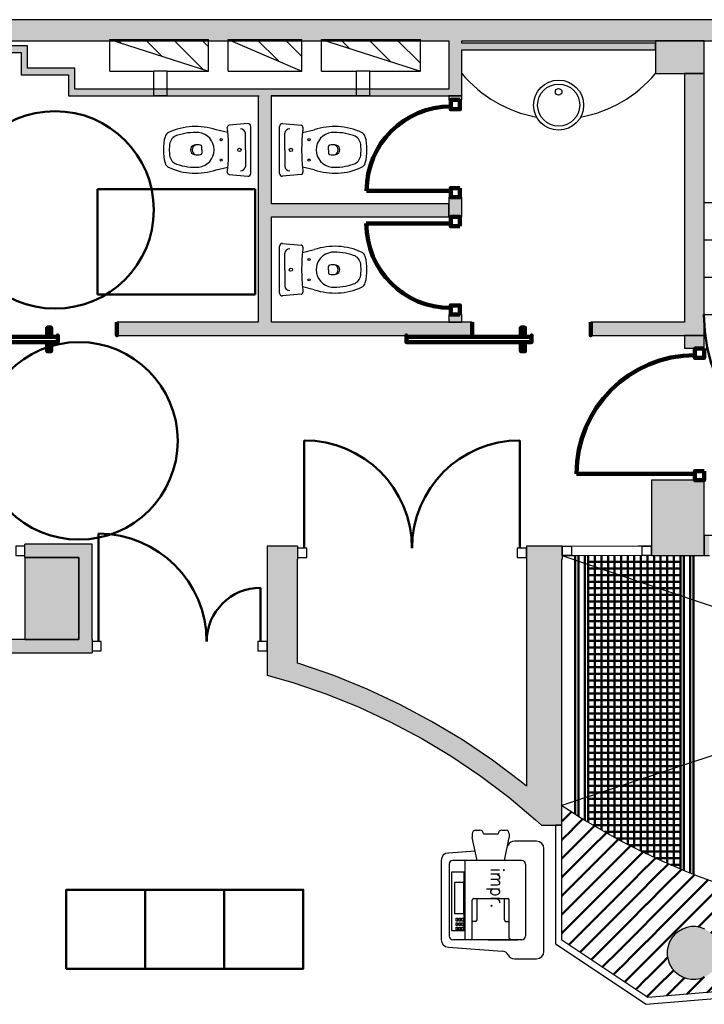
# Model space of a CAD drawing. Header units: metres. Extents: x -1 to 427, y -6 to 28.
# Tile 8 of 12: x 405.63 to 410.83, y 20.75 to 28.23. Entities that reach past the tile are written whole.
import ezdxf

# ---------------------------------------------------------------- set-up
doc = ezdxf.new("R2010")
doc.units = ezdxf.units.M
for name, pattern in [('CONTINUA', [0]), ('PUNKT', [6.35, 0, -6.35]), ('VERDECKT', [9.525, 6.35, -3.175])]:
    doc.linetypes.add(name, pattern=pattern)
for name, color, linetype, lineweight in [('3D P5 MURS', 7, 'CONTINUA', 25), ('3D P5 MURS NOUS', 7, 'CONTINUA', 25), ('3D P5 PILAR', 7, 'CONTINUA', 25), ('P5 ESCALA 2D', 7, 'CONTINUA', 25), ('P5 MOBLES', 7, 'CONTINUA', 25)]:
    doc.layers.add(name, color=color, linetype=linetype, lineweight=lineweight)
doc.styles.add('SIMPLEX', font='simplex_.ttf')
pattern_1 = [(135, (0, 0), (-0.21213203, -0.21213203), []), (135, (-0.10607, -0.10607), (-0.21213203, -0.21213203), [])]

# ---------------------------------------------------------------- blocks, each defined once
blk = doc.blocks.new('_CLOSEDFILLED')
at = {"color": 0, "linetype": 'ByBlock', "lineweight": -2}
blk.add_solid([(-1, 0), (0, 0), (-1, 0)], dxfattribs=at)
blk = doc.blocks.new('TRAMA_0')
at = {"layer": 'P5 MOBLES', "color": 202, "linetype": 'CONTINUA', "lineweight": 50, "transparency": 33554687}
for p, q in [((415.5527, 23.4195), (415.6226, 23.4895)), ((415.6234, 23.3488), (415.764, 23.4895)), ((415.8355, 23.4195), (415.9054, 23.4895)), ((415.9062, 23.3488), (416.0469, 23.4895)), ((416.1183, 23.4195), (416.1883, 23.4895)), ((416.1891, 23.3488), (416.3297, 23.4895)), ((416.4012, 23.4195), (416.4711, 23.4895)), ((416.4719, 23.3488), (416.6125, 23.4895)), ((416.684, 23.4195), (416.754, 23.4895)), ((416.7547, 23.3488), (416.8954, 23.4895)), ((415.487, 23.3538), (415.5525, 23.4194)), ((415.6941, 23.2781), (415.8354, 23.4194)), ((415.9769, 23.2781), (416.1182, 23.4194)), ((416.2598, 23.2781), (416.401, 23.4194)), ((416.5426, 23.2781), (416.6839, 23.4194)), ((416.8254, 23.2781), (416.9667, 23.4194)), ((416.9669, 23.4195), (416.967, 23.4196)), ((415.487, 23.2124), (415.6232, 23.3487)), ((415.7648, 23.2074), (415.9061, 23.3487)), ((416.0476, 23.2074), (416.1889, 23.3487)), ((416.3305, 23.2074), (416.4718, 23.3487)), ((416.6133, 23.2074), (416.7546, 23.3487)), ((415.5527, 23.1367), (415.6939, 23.278)), ((415.8355, 23.1367), (415.9768, 23.278)), ((416.1183, 23.1367), (416.2596, 23.278)), ((416.4012, 23.1367), (416.5425, 23.278)), ((416.684, 23.1367), (416.8253, 23.278)), ((416.8962, 23.2074), (416.967, 23.2782)), ((415.6234, 23.066), (415.7646, 23.2072)), ((415.9062, 23.066), (416.0475, 23.2072)), ((416.1891, 23.066), (416.3303, 23.2072)), ((416.4719, 23.066), (416.6132, 23.2072)), ((416.7547, 23.066), (416.896, 23.2072)), ((415.487, 23.071), (415.5525, 23.1365)), ((415.6941, 22.9953), (415.8354, 23.1365)), ((415.9769, 22.9953), (416.1182, 23.1365)), ((416.2598, 22.9953), (416.401, 23.1365)), ((416.5426, 22.9953), (416.6839, 23.1365)), ((416.8254, 22.9953), (416.9667, 23.1365)), ((416.9669, 23.1367), (416.967, 23.1368)), ((415.487, 22.9296), (415.6232, 23.0658)), ((415.7648, 22.9245), (415.9061, 23.0658)), ((416.0476, 22.9245), (416.1889, 23.0658)), ((416.3305, 22.9245), (416.4718, 23.0658)), ((416.6133, 22.9245), (416.7546, 23.0658)), ((415.5527, 22.8538), (415.6939, 22.9951)), ((415.8355, 22.8538), (415.9768, 22.9951)), ((416.1183, 22.8538), (416.2596, 22.9951)), ((416.4012, 22.8538), (416.5425, 22.9951)), ((416.684, 22.8538), (416.8253, 22.9951)), ((416.8962, 22.9245), (416.967, 22.9954)), ((415.6234, 22.7831), (415.7646, 22.9244)), ((415.9062, 22.7831), (416.0475, 22.9244)), ((416.1891, 22.7831), (416.3303, 22.9244)), ((416.4719, 22.7831), (416.6132, 22.9244)), ((416.7547, 22.7831), (416.896, 22.9244)), ((415.487, 22.7882), (415.5525, 22.8537)), ((415.6941, 22.7124), (415.8354, 22.8537)), ((415.9769, 22.7124), (416.1182, 22.8537)), ((416.2598, 22.7124), (416.401, 22.8537)), ((416.5426, 22.7124), (416.6839, 22.8537)), ((416.8254, 22.7124), (416.9667, 22.8537)), ((416.9669, 22.8538), (416.967, 22.8539)), ((415.487, 22.6467), (415.6232, 22.783)), ((415.7648, 22.6417), (415.9061, 22.783)), ((416.0476, 22.6417), (416.1889, 22.783)), ((416.3305, 22.6417), (416.4718, 22.783)), ((416.6133, 22.6417), (416.7546, 22.783)), ((415.5527, 22.571), (415.6939, 22.7123)), ((415.8355, 22.571), (415.9768, 22.7123)), ((416.1183, 22.571), (416.2596, 22.7123)), ((416.4012, 22.571), (416.5425, 22.7123)), ((416.684, 22.571), (416.8253, 22.7123)), ((416.8962, 22.6417), (416.967, 22.7125)), ((415.6234, 22.5003), (415.7646, 22.6416)), ((415.9062, 22.5003), (416.0475, 22.6416)), ((416.1891, 22.5003), (416.3303, 22.6416)), ((416.4719, 22.5003), (416.6132, 22.6416)), ((416.7547, 22.5003), (416.896, 22.6416)), ((415.487, 22.5053), (415.5525, 22.5708)), ((415.6941, 22.4296), (415.8354, 22.5708)), ((415.9769, 22.4296), (416.1182, 22.5708)), ((416.2598, 22.4296), (416.401, 22.5708)), ((416.5426, 22.4296), (416.6839, 22.5708)), ((416.8254, 22.4296), (416.9667, 22.5708)), ((416.9669, 22.571), (416.967, 22.5711)), ((415.487, 22.3639), (415.6232, 22.5001)), ((415.7648, 22.3589), (415.9061, 22.5001)), ((416.0476, 22.3589), (416.1889, 22.5001)), ((416.3305, 22.3589), (416.4718, 22.5001)), ((416.6133, 22.3589), (416.7546, 22.5001)), ((415.5527, 22.2881), (415.6939, 22.4294)), ((415.8355, 22.2881), (415.9768, 22.4294)), ((416.1183, 22.2881), (416.2596, 22.4294)), ((416.4012, 22.2881), (416.5425, 22.4294)), ((416.684, 22.2881), (416.8253, 22.4294)), ((416.8962, 22.3589), (416.967, 22.4297)), ((415.487, 22.2225), (415.5525, 22.288)), ((415.6234, 22.2174), (415.7646, 22.3587)), ((415.6941, 22.1467), (415.8354, 22.288)), ((415.9062, 22.2174), (416.0475, 22.3587)), ((415.9769, 22.1467), (416.1182, 22.288)), ((416.1891, 22.2174), (416.3303, 22.3587)), ((416.2598, 22.1467), (416.401, 22.288)), ((416.4719, 22.2174), (416.6132, 22.3587)), ((416.5426, 22.1467), (416.6839, 22.288)), ((416.7547, 22.2174), (416.896, 22.3587)), ((416.8254, 22.1467), (416.9667, 22.288)), ((416.9669, 22.2881), (416.967, 22.2883)), ((409.7544, 22.1467), (409.8213, 22.2137)), ((415.4819, 22.076), (415.6232, 22.2173)), ((415.8082, 22.1195), (415.9061, 22.2173)), ((416.0911, 22.1195), (416.1889, 22.2173)), ((416.3739, 22.1195), (416.4718, 22.2173)), ((416.6568, 22.1195), (416.7546, 22.2173)), ((409.747, 22.1393), (409.7542, 22.1466)), ((409.8251, 22.076), (409.9088, 22.1598)), ((415.2698, 22.0053), (415.4111, 22.1466)), ((415.4112, 22.1467), (415.4657, 22.2011)), ((415.6668, 22.1195), (415.6939, 22.1466)), ((415.9497, 22.1195), (415.9768, 22.1466)), ((416.2325, 22.1195), (416.2596, 22.1466)), ((416.5153, 22.1195), (416.5425, 22.1466)), ((416.7982, 22.1195), (416.8253, 22.1466)), ((416.9396, 22.1195), (416.967, 22.1468)), ((409.747, 21.9979), (409.8249, 22.0759)), ((409.8958, 22.0053), (409.997, 22.1065)), ((415.4568, 22.0508), (415.4818, 22.0759)), ((409.7544, 21.8639), (409.8957, 22.0052)), ((409.9665, 21.9346), (410.0847, 22.0528)), ((410.0372, 21.8639), (410.1777, 22.0044)), ((415.0577, 21.9346), (415.1252, 22.0021)), ((415.229, 21.9645), (415.2697, 22.0052)), ((409.8251, 21.7932), (409.9664, 21.9345)), ((410.1079, 21.7932), (410.2492, 21.9345)), ((410.2494, 21.9346), (410.2708, 21.956)), ((415.0013, 21.8782), (415.0575, 21.9345)), ((409.747, 21.8565), (409.7542, 21.8637)), ((409.8958, 21.7225), (410.0371, 21.8637)), ((410.1786, 21.7225), (410.3199, 21.8637)), ((410.3201, 21.8639), (410.3638, 21.9076)), ((410.3908, 21.7932), (410.4599, 21.8623)), ((414.7705, 21.7888), (414.8424, 21.8607)), ((409.747, 21.7151), (409.8249, 21.793)), ((409.9665, 21.6518), (410.1078, 21.793)), ((410.2494, 21.6518), (410.3906, 21.793)), ((410.4615, 21.7225), (410.5588, 21.8197)), ((410.5322, 21.6518), (410.6576, 21.7771)), ((409.7544, 21.581), (409.8957, 21.7223)), ((410.0372, 21.581), (410.1785, 21.7223)), ((410.3201, 21.581), (410.4613, 21.7223)), ((410.6029, 21.581), (410.7442, 21.7223)), ((410.7443, 21.7225), (410.7564, 21.7346)), ((410.815, 21.6518), (410.8614, 21.6981)), ((414.5369, 21.6967), (414.5985, 21.7583)), ((409.8251, 21.5103), (409.9664, 21.6516)), ((410.1079, 21.5103), (410.2492, 21.6516)), ((410.3908, 21.5103), (410.5321, 21.6516)), ((410.6736, 21.5103), (410.8149, 21.6516)), ((410.8857, 21.581), (410.9663, 21.6616)), ((410.9565, 21.5103), (411.0713, 21.6251)), ((414.3033, 21.6045), (414.3717, 21.6728)), ((409.747, 21.5736), (409.7542, 21.5809)), ((409.8958, 21.4396), (410.0371, 21.5809)), ((410.1786, 21.4396), (410.3199, 21.5809)), ((410.4615, 21.4396), (410.6028, 21.5809)), ((410.7443, 21.4396), (410.8856, 21.5809)), ((411.0272, 21.4396), (411.1685, 21.5809)), ((411.1686, 21.581), (411.1801, 21.5926)), ((411.2393, 21.5103), (411.2916, 21.5627)), ((413.9037, 21.4877), (413.9664, 21.5505)), ((414.0883, 21.5309), (414.1606, 21.6032)), ((409.747, 21.4322), (409.8249, 21.5102)), ((409.9665, 21.3689), (410.1078, 21.5102)), ((410.2494, 21.3689), (410.3906, 21.5102)), ((410.5322, 21.3689), (410.6735, 21.5102)), ((410.815, 21.3689), (410.9563, 21.5102)), ((411.0979, 21.3689), (411.2392, 21.5102)), ((411.31, 21.4396), (411.4032, 21.5328)), ((411.3807, 21.3689), (411.5168, 21.505)), ((411.5929, 21.4396), (411.6355, 21.4823)), ((413.5728, 21.4396), (413.6028, 21.4697)), ((413.719, 21.4445), (413.7776, 21.503)), ((409.7544, 21.2982), (409.8957, 21.4395)), ((410.0372, 21.2982), (410.1785, 21.4395)), ((410.3201, 21.2982), (410.4613, 21.4395)), ((410.6029, 21.2982), (410.7442, 21.4395)), ((410.8857, 21.2982), (411.027, 21.4395)), ((411.1686, 21.2982), (411.3099, 21.4395)), ((411.9464, 21.3689), (412.0007, 21.4232)), ((412.0171, 21.2982), (412.1273, 21.4084)), ((412.2293, 21.3689), (412.2555, 21.3951)), ((413.0778, 21.3689), (413.1114, 21.4025)), ((413.2047, 21.3544), (413.2687, 21.4184)), ((413.3606, 21.3689), (413.4313, 21.4396)), ((413.5344, 21.4013), (413.5726, 21.4395)), ((409.8251, 21.2275), (409.9664, 21.3688)), ((410.1079, 21.2275), (410.2492, 21.3688)), ((410.3908, 21.2275), (410.5321, 21.3688)), ((410.7824, 21.3362), (410.8149, 21.3688)), ((411.5221, 21.2275), (411.6634, 21.3688)), ((411.805, 21.2275), (411.9463, 21.3688)), ((412.0878, 21.2275), (412.2291, 21.3688)), ((412.3, 21.2982), (412.3909, 21.3891)), ((412.382, 21.2388), (412.512, 21.3688)), ((412.5121, 21.3689), (412.5263, 21.3831)), ((412.5874, 21.3028), (412.6656, 21.381)), ((412.7455, 21.3194), (412.7948, 21.3688)), ((412.7949, 21.3689), (412.8111, 21.3851)), ((412.8985, 21.3311), (412.9567, 21.3892)), ((413.0516, 21.3427), (413.0776, 21.3688)), ((413.3578, 21.3661), (413.3605, 21.3688)), ((409.747, 21.2908), (409.7542, 21.2981)), ((409.8958, 21.1568), (410.0371, 21.2981)), ((410.1786, 21.1568), (410.3199, 21.2981)), ((410.4615, 21.1568), (410.6028, 21.2981)), ((410.8779, 21.2903), (410.8856, 21.2981)), ((411.31, 21.1568), (411.4513, 21.2981)), ((411.5929, 21.1568), (411.7341, 21.2981)), ((411.8757, 21.1568), (412.017, 21.2981)), ((412.1766, 21.1749), (412.2998, 21.2981)), ((409.7992, 21.2015), (409.8249, 21.2273)), ((409.9688, 21.0883), (410.1078, 21.2273)), ((410.2494, 21.0861), (410.3906, 21.2273)), ((410.9353, 21.2064), (410.9563, 21.2273)), ((411.0979, 21.0861), (411.2392, 21.2273)), ((411.3807, 21.0861), (411.522, 21.2273)), ((411.6636, 21.0861), (411.8048, 21.2273)), ((411.9713, 21.1109), (412.0877, 21.2273)), ((409.884, 21.1449), (409.8957, 21.1566)), ((410.0536, 21.0317), (410.1785, 21.1566)), ((410.3201, 21.0154), (410.4613, 21.1566)), ((410.5322, 21.0861), (410.5502, 21.1041)), ((410.9292, 21.0588), (411.027, 21.1566)), ((411.1686, 21.0154), (411.3099, 21.1566)), ((411.4514, 21.0154), (411.5927, 21.1566)), ((411.7659, 21.047), (411.8756, 21.1566)), ((410.1384, 20.9751), (410.2492, 21.0859)), ((410.3908, 20.9446), (410.5321, 21.0859)), ((410.9565, 20.9446), (411.0977, 21.0859)), ((411.2393, 20.9446), (411.3806, 21.0859)), ((411.5605, 20.983), (411.6634, 21.0859)), ((410.2232, 20.9185), (410.3199, 21.0152)), ((410.308, 20.8619), (410.3906, 20.9445)), ((410.4615, 20.8739), (410.5961, 21.0086)), ((410.5419, 20.813), (410.6735, 20.9445)), ((410.6736, 20.9446), (410.6801, 20.9511)), ((410.7443, 20.8739), (410.8276, 20.9572)), ((410.8513, 20.8395), (410.9563, 20.9445)), ((411.0272, 20.8739), (411.1685, 21.0152)), ((411.1606, 20.866), (411.2392, 20.9445)), ((411.3552, 20.9191), (411.4513, 21.0152)), ((410.3928, 20.8053), (410.4613, 20.8738)), ((410.6966, 20.8262), (410.7442, 20.8738)), ((411.006, 20.8527), (411.027, 20.8738))]:
    blk.add_line(p, q, dxfattribs=at)
for points in [[(411.4514, 21.2982), (411.5, 21.3467), (411.5, 21.3467), (411.5927, 21.4395)], [(411.6636, 21.3689), (411.6807, 21.386), (411.6807, 21.386), (411.7542, 21.4595)], [(411.7343, 21.2982), (411.8614, 21.4253), (411.8614, 21.4253), (411.8741, 21.4381)], [(410.9565, 21.2275), (410.9578, 21.2288), (410.9578, 21.2288), (411.0977, 21.3688)], [(411.2393, 21.2275), (411.3192, 21.3074), (411.3192, 21.3074), (411.3806, 21.3688)], [(411.0272, 21.1568), (411.1385, 21.2681), (411.1385, 21.2681), (411.1685, 21.2981)]]:
    blk.add_lwpolyline(points, dxfattribs=at)

msp = doc.modelspace()

# ---------------------------------------------------------------- hatches: boundary and pattern name
at = {"layer": '3D P5 MURS', "linetype": 'CONTINUA', "lineweight": 18, "true_color": 0xa0a0a0, "transparency": 33554687}
for points in [[(426.8464, 28.2282), (401.2904, 28.2282), (401.2587, 28.0682), (426.8133, 28.0682)], [(408.987, 27.6495), (408.987, 28.0682), (408.887, 28.0682), (408.887, 27.6995), (408.8875, 27.6995), (408.8875, 27.6495)], [(408.987, 27.9995), (410.457, 27.9995), (410.457, 28.0495), (408.987, 28.0495)], [(404.437, 27.9795), (405.687, 27.9795), (405.687, 28.0295), (404.437, 28.0295)], [(405.637, 27.9795), (405.637, 27.8595), (405.687, 27.8595), (405.687, 27.9795)], [(405.637, 27.8095), (406.047, 27.8095), (406.047, 27.8595), (405.637, 27.8595)], [(405.997, 27.8095), (405.997, 27.6995), (406.047, 27.6995), (406.047, 27.8095)], [(410.827, 25.8295), (410.827, 27.8195), (410.677, 27.8195), (410.677, 25.8295)], [(405.997, 27.6495), (408.8875, 27.6495), (408.8875, 27.6995), (405.997, 27.6995)], [(407.4397, 27.6495), (407.4397, 25.9295), (407.5397, 25.9295), (407.5397, 27.6495)], [(407.5397, 26.7299), (408.887, 26.7299), (408.887, 26.8299), (407.5397, 26.8299)], [(406.3659, 25.8295), (409.0654, 25.8295), (409.0654, 25.9295), (406.3659, 25.9295)], [(409.9654, 25.8295), (410.677, 25.8295), (410.677, 25.9295), (409.9654, 25.9295)], [(417.447, 24.3095), (410.827, 24.3095), (410.827, 24.1595), (410.867, 24.1595), (410.867, 24.3095), (412.107, 24.3095), (412.107, 24.1595), (417.447, 24.1595)], [(406.077, 24.2445), (405.667, 24.2445), (405.667, 24.1445), (406.077, 24.1445)], [(406.177, 23.5195), (406.177, 24.2445), (406.077, 24.2445), (406.077, 23.5195)], [(407.737, 23.184), (407.737, 24.2295), (407.507, 24.2295), (407.507, 23.2501)], [(407.737, 24.1295), (407.7387, 24.1295), (407.7387, 24.2295), (407.737, 24.2295)], [(409.747, 22.2096), (409.747, 24.2295), (409.477, 24.2295), (409.477, 22.2096)], [(409.75, 24.2295), (409.747, 24.2295), (409.747, 24.1295), (409.75, 24.1295)], [(404.437, 23.4195), (406.177, 23.4195), (406.177, 23.5195), (404.437, 23.5195)], [(409.1312, 22.4822), (409.3435, 22.3221), (409.477, 22.21), (409.477, 22.4059), (409.437, 22.4395), (409.2184, 22.6043), (408.9915, 22.7575), (408.7569, 22.8987), (408.5152, 23.0273), (408.2671, 23.1431), (408.0133, 23.2458), (407.7545, 23.3351), (407.737, 23.3401), (407.737, 23.184), (407.7093, 23.192), (407.9607, 23.1053), (408.2072, 23.0055), (408.4482, 22.8931), (408.6829, 22.7681), (408.9108, 22.631)], [(409.5472, 22.1511), (409.4844, 22.2096), (409.4775, 22.2096)], [(409.5916, 22.1096), (409.747, 22.1096), (409.747, 22.2096), (409.4844, 22.2096)]]:
    msp.add_hatch(color=253, dxfattribs=at).paths.add_polyline_path(points)
at = {"layer": '3D P5 MURS NOUS', "linetype": 'CONTINUA', "lineweight": 18, "true_color": 0xa0a0a0, "transparency": 33554687}
for points in [[(408.987, 27.6184), (408.987, 27.6495), (408.887, 27.6495), (408.887, 27.6184)], [(408.987, 26.7299), (408.987, 26.8795), (408.887, 26.8795), (408.887, 26.7299)], [(408.987, 25.9295), (408.987, 25.9884), (408.887, 25.9884), (408.887, 25.9295)], [(410.827, 25.7295), (410.827, 25.8295), (410.677, 25.8295), (410.677, 25.7295)]]:
    msp.add_hatch(color=253, dxfattribs=at).paths.add_polyline_path(points)
at = {"layer": '3D P5 PILAR', "linetype": 'CONTINUA', "lineweight": 18, "transparency": 33554687}
for points in [[(410.457, 27.8195), (410.827, 27.8195), (410.827, 28.0682), (410.457, 28.0682)], [(410.427, 24.1595), (410.827, 24.1595), (410.827, 24.7295), (410.427, 24.7295)], [(405.667, 23.5195), (406.077, 23.5195), (406.077, 24.1445), (405.667, 24.1445)], [(410.7645, 21.3392), (410.7295, 21.3392), (410.6951, 21.3331), (410.6622, 21.3212), (410.632, 21.3037), (410.6052, 21.2812), (410.5827, 21.2545), (410.5653, 21.2242), (410.5533, 21.1914), (410.5472, 21.1569), (410.5472, 21.122), (410.5533, 21.0876), (410.5653, 21.0547), (410.5827, 21.0245), (410.6052, 20.9977), (410.632, 20.9752), (410.6622, 20.9577), (410.6951, 20.9458), (410.7295, 20.9397), (410.7645, 20.9397), (410.7989, 20.9458), (410.8317, 20.9577), (410.862, 20.9752), (410.8888, 20.9977), (410.9112, 21.0245), (410.9287, 21.0547), (410.9407, 21.0876), (410.9467, 21.122), (410.9467, 21.1569), (410.9407, 21.1914), (410.9287, 21.2242), (410.9112, 21.2545), (410.8888, 21.2812), (410.862, 21.3037), (410.8317, 21.3212), (410.7989, 21.3331)]]:
    msp.add_hatch(color=9, dxfattribs=at).paths.add_polyline_path(points)
at = {"layer": 'P5 ESCALA 2D', "lineweight": 25, "transparency": 33554687}
h = msp.add_hatch(dxfattribs=at)
h.set_pattern_fill('RAYADO_1', scale=0.1, angle=45, style=0, pattern_type=2)
h.set_pattern_definition(pattern_1)
h.paths.add_polyline_path([(407.0612, 27.8385), (407.0612, 28.0785), (406.3112, 28.0785)], flags=0)
h = msp.add_hatch(dxfattribs=at)
h.set_pattern_fill('RAYADO_1', scale=0.1, angle=45, style=0, pattern_type=2)
h.set_pattern_definition(pattern_1)
h.paths.add_polyline_path([(407.2112, 28.0785), (407.7712, 27.8385), (407.7712, 28.0785)], flags=0)
h = msp.add_hatch(dxfattribs=at)
h.set_pattern_fill('RAYADO_1', scale=0.1, angle=45, style=0, pattern_type=2)
h.set_pattern_definition(pattern_1)
h.paths.add_polyline_path([(407.9212, 28.0785), (408.6712, 27.8385), (408.6712, 28.0785)], flags=0)

# ---------------------------------------------------------------- linework, layer by layer
at = {"layer": '3D P5 MURS', "color": 7, "linetype": 'CONTINUA', "lineweight": 25, "transparency": 33554687}
for p, q in [((426.8464, 28.2282), (401.2904, 28.2282)), ((404.437, 28.0682), (408.887, 28.0682)), ((408.887, 28.0682), (408.887, 27.6995)), ((408.987, 28.0495), (408.987, 28.0682)), ((408.987, 28.0682), (416.927, 28.0682)), ((410.457, 28.0495), (408.987, 28.0495)), ((410.457, 27.9995), (410.457, 28.0495)), ((405.687, 28.0295), (404.437, 28.0295)), ((404.437, 27.9795), (405.637, 27.9795)), ((405.637, 27.9795), (405.637, 27.8595)), ((405.687, 27.9795), (405.687, 28.0295)), ((405.687, 27.8595), (405.687, 27.9795)), ((408.987, 27.6495), (408.987, 27.9995)), ((408.987, 27.9995), (410.457, 27.9995)), ((405.637, 27.8595), (405.637, 27.8095)), ((406.047, 27.8595), (405.687, 27.8595)), ((406.047, 27.8095), (406.047, 27.8595)), ((405.637, 27.8095), (405.997, 27.8095)), ((405.997, 27.8095), (405.997, 27.6995)), ((406.047, 27.6995), (406.047, 27.8095)), ((410.827, 27.8195), (410.677, 27.8195)), ((410.677, 27.8195), (410.677, 25.9295)), ((410.827, 25.8295), (410.827, 27.8195)), ((405.997, 27.6995), (405.997, 27.6495)), ((408.887, 27.6995), (406.047, 27.6995)), ((405.997, 27.6495), (407.4397, 27.6495)), ((407.4397, 27.6495), (407.4397, 25.9295)), ((407.5397, 26.8299), (407.5397, 27.6495)), ((407.5397, 27.6495), (408.8875, 27.6495)), ((408.8875, 27.6495), (408.987, 27.6495)), ((408.887, 26.8299), (407.5397, 26.8299)), ((408.887, 26.7299), (408.887, 26.8299)), ((407.5397, 25.9295), (407.5397, 26.7299)), ((407.5397, 26.7299), (408.887, 26.7299)), ((407.4397, 25.9295), (406.3659, 25.9295)), ((406.3659, 25.9295), (406.3659, 25.8295)), ((409.0654, 25.9295), (407.5397, 25.9295)), ((409.0654, 25.8295), (409.0654, 25.9295)), ((410.677, 25.9295), (409.9654, 25.9295)), ((409.9654, 25.9295), (409.9654, 25.8295)), ((406.3659, 25.8295), (409.0654, 25.8295)), ((409.9654, 25.8295), (410.677, 25.8295)), ((410.677, 25.8295), (410.827, 25.8295)), ((417.447, 24.3095), (410.827, 24.3095)), ((410.827, 24.3095), (410.827, 24.1595)), ((405.667, 24.1445), (405.667, 24.2445)), ((406.077, 24.2445), (405.667, 24.2445)), ((406.177, 24.2445), (406.077, 24.2445)), ((406.177, 23.5195), (406.177, 24.2445)), ((407.737, 24.2295), (407.507, 24.2295)), ((407.507, 24.2295), (407.507, 23.5195)), ((407.7387, 24.2295), (407.737, 24.2295)), ((407.7387, 24.2295), (407.7387, 24.1295)), ((409.747, 24.2295), (409.477, 24.2295)), ((409.477, 24.2295), (409.477, 24.1295)), ((409.75, 24.2295), (409.747, 24.2295)), ((409.75, 24.2295), (409.75, 24.1595)), ((409.75, 24.1595), (409.75, 24.1295)), ((410.827, 24.1595), (410.867, 24.1595)), ((405.667, 24.1445), (406.077, 24.1445)), ((406.077, 24.1445), (406.077, 23.5195)), ((407.737, 23.3401), (407.737, 24.1295)), ((407.737, 24.1295), (407.7387, 24.1295)), ((409.477, 24.1295), (409.477, 22.4059)), ((409.747, 22.2096), (409.747, 24.1295)), ((409.747, 24.1295), (409.75, 24.1295)), ((406.077, 23.5195), (404.437, 23.5195)), ((406.177, 23.5195), (406.177, 23.4195)), ((407.507, 23.5195), (407.507, 23.4195)), ((404.437, 23.4195), (406.177, 23.4195)), ((407.507, 23.4195), (407.507, 23.2501)), ((407.7545, 23.3351), (407.737, 23.3401)), ((408.0133, 23.2458), (407.7545, 23.3351)), ((407.507, 23.2501), (407.7093, 23.192)), ((407.7093, 23.192), (407.9607, 23.1053)), ((408.2671, 23.1431), (408.0133, 23.2458)), ((408.5152, 23.0273), (408.2671, 23.1431)), ((407.9607, 23.1053), (408.2072, 23.0055)), ((408.2072, 23.0055), (408.4482, 22.8931)), ((408.7569, 22.8987), (408.5152, 23.0273)), ((408.4482, 22.8931), (408.6829, 22.7681)), ((408.9915, 22.7575), (408.7569, 22.8987)), ((408.6829, 22.7681), (408.9108, 22.631)), ((409.2184, 22.6043), (408.9915, 22.7575)), ((408.9108, 22.631), (409.1312, 22.4822)), ((409.437, 22.4395), (409.2184, 22.6043)), ((409.1312, 22.4822), (409.3435, 22.3221)), ((409.477, 22.4059), (409.437, 22.4395)), ((409.3435, 22.3221), (409.477, 22.21)), ((409.477, 22.21), (409.477, 22.2096)), ((409.477, 22.2096), (409.4775, 22.2096)), ((409.4775, 22.2096), (409.5472, 22.1511)), ((409.5472, 22.1511), (409.5916, 22.1096)), ((409.747, 22.1096), (409.747, 22.2096)), ((409.5916, 22.1096), (409.697, 22.1096)), ((409.747, 22.1096), (409.697, 22.1096)), ((409.697, 22.1096), (409.697, 21.2096)), ((409.697, 22.1096), (409.747, 22.1096)), ((409.747, 21.2364), (409.747, 22.1096)), ((409.697, 21.2096), (410.3864, 20.7495)), ((410.3996, 20.8008), (409.747, 21.2364)), ((411.1937, 20.8688), (410.3996, 20.8008)), ((410.3864, 20.7495), (411.2034, 20.8195))]:
    msp.add_line(p, q, dxfattribs=at)
at = {"layer": '3D P5 MURS', "color": 202, "linetype": 'CONTINUA', "lineweight": 50, "transparency": 33554687}
for p, q in [((407.7887, 24.2145), (407.7887, 25.0331)), ((409.427, 24.2145), (409.427, 25.0331)), ((406.227, 23.5045), (406.227, 24.3245)), ((407.457, 23.5045), (407.457, 23.9135))]:
    msp.add_line(p, q, dxfattribs=at)
at = {"layer": '3D P5 MURS', "color": 7, "linetype": 'PUNKT', "lineweight": 25, "transparency": 33554687}
for p, q in [((410.427, 24.2295), (409.75, 24.2295)), ((409.75, 24.2295), (409.75, 24.1595)), ((409.75, 24.1595), (410.427, 24.1595)), ((410.427, 24.1595), (410.427, 24.2295))]:
    msp.add_line(p, q, dxfattribs=at)
at = {"layer": '3D P5 MURS', "color": 7, "linetype": 'CONTINUA', "lineweight": 25, "transparency": 33554687}
for points in [[(405.597, 24.1595), (405.667, 24.1595), (405.667, 24.2295), (405.597, 24.2295), (405.597, 24.1595)], [(407.7387, 24.1445), (407.8087, 24.1445), (407.8087, 24.2145), (407.7387, 24.2145), (407.7387, 24.1445)], [(409.407, 24.1445), (409.477, 24.1445), (409.477, 24.2145), (409.407, 24.2145), (409.407, 24.1445)], [(409.82, 24.1595), (409.75, 24.1595), (409.75, 24.2295), (409.82, 24.2295), (409.82, 24.1595)], [(410.427, 24.1595), (410.357, 24.1595), (410.357, 24.2295), (410.427, 24.2295), (410.427, 24.1595)], [(406.177, 23.4345), (406.247, 23.4345), (406.247, 23.5045), (406.177, 23.5045), (406.177, 23.4345)], [(407.437, 23.4345), (407.507, 23.4345), (407.507, 23.5045), (407.437, 23.5045), (407.437, 23.4345)]]:
    msp.add_lwpolyline(points, close=True, dxfattribs=at)
at = {"layer": '3D P5 MURS', "color": 40, "linetype": 'CONTINUA', "lineweight": 18, "transparency": 33554687}
msp.add_lwpolyline([(410.357, 24.1595), (409.82, 24.1595), (409.82, 24.2295), (410.357, 24.2295), (410.357, 24.1595)], close=True, dxfattribs=at)
at = {"layer": '3D P5 MURS', "color": 202, "linetype": 'CONTINUA', "lineweight": 50, "transparency": 33554687}
for centre, radius, start, end in [((407.7887, 24.2145), 0.8186, 0, 90), ((409.427, 24.2145), 0.8186, 90, 180), ((406.227, 23.5045), 0.82, 0, 90), ((407.457, 23.5045), 0.409, 90, 180)]:
    msp.add_arc(centre, radius, start, end, dxfattribs=at)
at = {"layer": '3D P5 MURS NOUS', "color": 7, "linetype": 'CONTINUA', "lineweight": 25, "transparency": 33554687}
for p, q in [((408.987, 27.6495), (408.887, 27.6495)), ((408.887, 27.6495), (408.887, 27.6184)), ((408.987, 27.6184), (408.887, 27.6184)), ((408.987, 27.6184), (408.987, 27.6495)), ((408.887, 26.8795), (408.987, 26.8795)), ((408.887, 26.8795), (408.887, 26.7299)), ((408.987, 26.7299), (408.987, 26.8795)), ((408.987, 26.7299), (408.887, 26.7299)), ((408.887, 25.9884), (408.987, 25.9884)), ((408.887, 25.9884), (408.887, 25.9295)), ((408.987, 25.9295), (408.987, 25.9884)), ((408.887, 25.9295), (408.987, 25.9295)), ((410.827, 25.8295), (410.677, 25.8295)), ((410.677, 25.8295), (410.677, 25.7295)), ((410.827, 25.7295), (410.827, 25.8295)), ((410.827, 25.7295), (410.677, 25.7295))]:
    msp.add_line(p, q, dxfattribs=at)
at = {"layer": '3D P5 MURS NOUS', "color": 240, "linetype": 'CONTINUA', "lineweight": 140, "transparency": 33554687}
for p, q in [((408.902, 26.9295), (408.263, 26.9295)), ((408.902, 26.6799), (408.2605, 26.6799)), ((410.757, 24.7795), (409.857, 24.7795))]:
    msp.add_line(p, q, dxfattribs=at)
for points in [[(408.972, 27.6184), (408.972, 27.5484), (408.902, 27.5484), (408.902, 27.6184), (408.972, 27.6184)], [(408.972, 26.9495), (408.972, 26.8795), (408.902, 26.8795), (408.902, 26.9495), (408.972, 26.9495)], [(408.972, 26.6599), (408.972, 26.7299), (408.902, 26.7299), (408.902, 26.6599), (408.972, 26.6599)], [(408.972, 25.9884), (408.972, 26.0584), (408.902, 26.0584), (408.902, 25.9884), (408.972, 25.9884)], [(405.8659, 25.8195), (405.8359, 25.8195), (405.8359, 25.8895), (405.8659, 25.8895), (405.8659, 25.8195)], [(406.3659, 25.9295), (406.3659, 25.8795), (406.3659, 25.8295), (406.3659, 25.8795), (406.3659, 25.9295)], [(409.0659, 25.9295), (409.0659, 25.8795), (409.0659, 25.8295), (409.0659, 25.8795), (409.0659, 25.9295)], [(409.4659, 25.8195), (409.4359, 25.8195), (409.4359, 25.8895), (409.4659, 25.8895), (409.4659, 25.8195)], [(409.9659, 25.9295), (409.9659, 25.8795), (409.9659, 25.8295), (409.9659, 25.8795), (409.9659, 25.9295)], [(405.9159, 25.8195), (404.9659, 25.8195), (404.9659, 25.8295), (404.9659, 25.7795), (405.9159, 25.7795), (405.9159, 25.8295), (405.9159, 25.8195)], [(409.5159, 25.8195), (408.5659, 25.8195), (408.5659, 25.8295), (408.5659, 25.7795), (409.5159, 25.7795), (409.5159, 25.8295), (409.5159, 25.8195)], [(405.8659, 25.7795), (405.8359, 25.7795), (405.8359, 25.7095), (405.8659, 25.7095), (405.8659, 25.7795)], [(409.4659, 25.7795), (409.4359, 25.7795), (409.4359, 25.7095), (409.4659, 25.7095), (409.4659, 25.7795)], [(410.827, 25.7295), (410.827, 25.6595), (410.757, 25.6595), (410.757, 25.7295), (410.827, 25.7295)], [(410.827, 24.7995), (410.827, 24.7295), (410.757, 24.7295), (410.757, 24.7995), (410.827, 24.7995)]]:
    msp.add_lwpolyline(points, close=True, dxfattribs=at)
for centre, radius, start, end in [((408.902, 26.9295), 0.639, 90, 180), ((408.902, 26.6799), 0.6415, 180, 270), ((410.757, 24.7795), 0.9, 90, 180)]:
    msp.add_arc(centre, radius, start, end, dxfattribs=at)
at = {"layer": '3D P5 PILAR', "color": 7, "linetype": 'CONTINUA', "lineweight": 25, "transparency": 33554687}
for p, q in [((410.827, 28.0682), (410.457, 28.0682)), ((410.457, 28.0682), (410.457, 27.8195)), ((410.827, 27.8195), (410.827, 28.0682)), ((410.457, 27.8195), (410.827, 27.8195)), ((410.827, 24.7295), (410.427, 24.7295)), ((410.427, 24.7295), (410.427, 24.1595)), ((410.827, 24.1595), (410.827, 24.7295)), ((410.427, 24.1595), (410.827, 24.1595)), ((406.077, 24.1445), (405.667, 24.1445)), ((405.667, 24.1445), (405.667, 23.5195)), ((406.077, 23.5195), (406.077, 24.1445)), ((405.667, 23.5195), (406.077, 23.5195)), ((410.6622, 21.3212), (410.632, 21.3037)), ((410.6951, 21.3331), (410.6622, 21.3212)), ((410.7295, 21.3392), (410.6951, 21.3331)), ((410.7645, 21.3392), (410.7295, 21.3392)), ((410.7989, 21.3331), (410.7645, 21.3392)), ((410.8317, 21.3212), (410.7989, 21.3331)), ((410.5827, 21.2545), (410.5653, 21.2242)), ((410.6052, 21.2812), (410.5827, 21.2545)), ((410.632, 21.3037), (410.6052, 21.2812)), ((410.5533, 21.1914), (410.5472, 21.1569)), ((410.5653, 21.2242), (410.5533, 21.1914)), ((410.5472, 21.1569), (410.5472, 21.122)), ((410.5472, 21.122), (410.5533, 21.0876)), ((410.5533, 21.0876), (410.5653, 21.0547)), ((410.5653, 21.0547), (410.5827, 21.0245)), ((410.5827, 21.0245), (410.6052, 20.9977)), ((410.6052, 20.9977), (410.632, 20.9752)), ((410.632, 20.9752), (410.6622, 20.9577)), ((410.6622, 20.9577), (410.6951, 20.9458)), ((410.6951, 20.9458), (410.7295, 20.9397)), ((410.7645, 20.9397), (410.7989, 20.9458)), ((410.7989, 20.9458), (410.8317, 20.9577)), ((410.7295, 20.9397), (410.7645, 20.9397))]:
    msp.add_line(p, q, dxfattribs=at)
at = {"layer": 'P5 ESCALA 2D', "color": 7, "lineweight": 25, "transparency": 33554687}
for p, q in [((406.3112, 27.8385), (406.3112, 28.0785)), ((406.3112, 28.0785), (407.0612, 28.0785)), ((406.3112, 28.0785), (407.0612, 27.8385)), ((407.0612, 27.8385), (407.0612, 28.0785)), ((407.2112, 28.0785), (407.7712, 28.0785)), ((407.2112, 27.8385), (407.2112, 28.0785)), ((407.2112, 28.0785), (407.7712, 27.8385)), ((407.7712, 27.8385), (407.7712, 28.0785)), ((407.9212, 27.8385), (407.9212, 28.0785)), ((407.9212, 28.0785), (408.6712, 28.0785)), ((407.9212, 28.0785), (408.6712, 27.8385)), ((408.6712, 27.8385), (408.6712, 28.0785)), ((406.3112, 27.8385), (406.647, 27.8385)), ((406.647, 27.6495), (406.647, 27.8385)), ((406.747, 27.8385), (406.647, 27.8385)), ((406.747, 27.6495), (406.747, 27.8385)), ((406.747, 27.8385), (407.0612, 27.8385)), ((407.2112, 27.8385), (407.7712, 27.8385)), ((407.9212, 27.8385), (408.187, 27.8385)), ((408.187, 27.6495), (408.187, 27.8385)), ((408.287, 27.8385), (408.187, 27.8385)), ((408.287, 27.6495), (408.287, 27.8385)), ((408.287, 27.8385), (408.6712, 27.8385)), ((406.747, 27.6495), (406.647, 27.6495)), ((406.747, 27.6495), (407.447, 27.6495)), ((408.187, 27.6495), (407.537, 27.6495)), ((408.287, 27.6495), (408.187, 27.6495)), ((410.827, 26.8395), (411.997, 26.8395)), ((410.827, 26.5561), (411.997, 26.5561)), ((410.827, 26.2728), (411.997, 26.2728)), ((410.827, 25.9895), (415.777, 25.9895))]:
    msp.add_line(p, q, dxfattribs=at)
at = {"layer": 'P5 ESCALA 2D', "color": 7, "linetype": 'CONTINUA', "lineweight": 25, "transparency": 33554687}
for p, q in [((407.2086, 27.3708), (407.1199, 27.3916)), ((407.3593, 27.4393), (407.2181, 27.4261)), ((407.6247, 27.4393), (407.7659, 27.4261)), ((407.7754, 27.3708), (407.864, 27.3916)), ((407.3427, 27.2395), (407.3427, 27.3651)), ((407.6412, 27.2395), (407.6412, 27.3651)), ((407.0119, 27.2395), (407.0119, 27.2648)), ((407.0119, 27.2395), (407.0119, 27.2142)), ((407.3427, 27.2395), (407.3427, 27.1138)), ((407.6412, 27.2395), (407.6412, 27.1138)), ((407.9721, 27.2395), (407.9721, 27.2648)), ((407.9721, 27.2395), (407.9721, 27.2142)), ((407.1199, 27.0873), (407.2086, 27.1081)), ((407.864, 27.0873), (407.7754, 27.1081)), ((407.2181, 27.0528), (407.3593, 27.0396)), ((407.7659, 27.0528), (407.6247, 27.0396)), ((407.6247, 26.5293), (407.7659, 26.5161)), ((407.7754, 26.4608), (407.864, 26.4816)), ((407.6412, 26.3295), (407.6412, 26.4551)), ((407.6412, 26.3295), (407.6412, 26.2038)), ((407.9721, 26.3295), (407.9721, 26.3548)), ((407.9721, 26.3295), (407.9721, 26.3042)), ((407.864, 26.1773), (407.7754, 26.1981)), ((407.7659, 26.1428), (407.6247, 26.1296))]:
    msp.add_line(p, q, dxfattribs=at)
at = {"layer": 'P5 ESCALA 2D', "color": 7, "linetype": 'VERDECKT', "lineweight": 25, "transparency": 33554687}
for p, q in [((409.747, 24.1595), (415.487, 22.2138)), ((415.487, 24.1595), (409.747, 22.2595))]:
    msp.add_line(p, q, dxfattribs=at)
at = {"layer": 'P5 ESCALA 2D', "color": 202, "lineweight": 50, "transparency": 33554687}
for p, q in [((409.847, 22.1944), (409.847, 24.1595)), ((409.872, 22.1786), (409.872, 24.1595)), ((409.922, 22.1476), (409.922, 24.1595)), ((409.947, 22.1324), (409.947, 24.1595)), ((409.997, 22.1026), (409.997, 24.1595)), ((410.047, 22.0736), (410.047, 24.1595)), ((410.097, 22.0452), (410.097, 24.1595)), ((410.147, 22.0176), (410.147, 24.1595)), ((410.197, 21.9907), (410.197, 24.1595)), ((410.247, 21.9645), (410.247, 24.1595)), ((410.297, 21.939), (410.297, 24.1595)), ((410.347, 21.9141), (410.347, 24.1595)), ((410.397, 21.8899), (410.397, 24.1595)), ((410.447, 21.8664), (410.447, 24.1595)), ((410.497, 21.8435), (410.497, 24.1595)), ((410.547, 21.8212), (410.547, 24.1595)), ((410.597, 21.7995), (410.597, 24.1595)), ((410.647, 21.7785), (410.647, 24.1595)), ((410.672, 21.7682), (410.672, 24.1595)), ((410.722, 21.7481), (410.722, 24.1595)), ((410.747, 21.7382), (410.747, 24.1595)), ((410.647, 24.1095), (409.947, 24.1095)), ((410.647, 24.0595), (409.947, 24.0595)), ((410.647, 24.0095), (409.947, 24.0095)), ((410.647, 23.9595), (409.947, 23.9595)), ((410.647, 23.9095), (409.947, 23.9095)), ((410.647, 23.8595), (409.947, 23.8595)), ((410.647, 23.8095), (409.947, 23.8095)), ((410.647, 23.7595), (409.947, 23.7595)), ((410.647, 23.7095), (409.947, 23.7095)), ((410.647, 23.6595), (409.947, 23.6595)), ((410.647, 23.6095), (409.947, 23.6095)), ((410.647, 23.5595), (409.947, 23.5595)), ((410.647, 23.5095), (409.947, 23.5095)), ((410.647, 23.4595), (409.947, 23.4595)), ((410.647, 23.4095), (409.947, 23.4095)), ((410.647, 23.3595), (409.947, 23.3595)), ((410.647, 23.3095), (409.947, 23.3095)), ((410.647, 23.2595), (409.947, 23.2595)), ((410.647, 23.2095), (409.947, 23.2095)), ((410.647, 23.1595), (409.947, 23.1595)), ((410.647, 23.1095), (409.947, 23.1095)), ((410.647, 23.0595), (409.947, 23.0595)), ((410.647, 23.0095), (409.947, 23.0095)), ((410.647, 22.9595), (409.947, 22.9595)), ((410.647, 22.9095), (409.947, 22.9095)), ((410.647, 22.8595), (409.947, 22.8595)), ((410.647, 22.8095), (409.947, 22.8095)), ((410.647, 22.7595), (409.947, 22.7595)), ((410.647, 22.7095), (409.947, 22.7095)), ((410.647, 22.6595), (409.947, 22.6595)), ((410.647, 22.6095), (409.947, 22.6095)), ((410.647, 22.5595), (409.947, 22.5595)), ((410.647, 22.5095), (409.947, 22.5095)), ((410.647, 22.4595), (409.947, 22.4595)), ((410.647, 22.4095), (409.947, 22.4095)), ((410.647, 22.3595), (409.947, 22.3595)), ((410.647, 22.3095), (409.947, 22.3095)), ((410.647, 22.2595), (409.947, 22.2595)), ((410.647, 22.2095), (409.947, 22.2095)), ((410.647, 22.1595), (409.947, 22.1595)), ((410.647, 22.1095), (409.9854, 22.1095)), ((410.647, 22.0595), (410.0717, 22.0595)), ((410.647, 22.0095), (410.162, 22.0095)), ((410.647, 21.9595), (410.2568, 21.9595)), ((410.647, 21.9095), (410.3565, 21.9095)), ((410.647, 21.8595), (410.4619, 21.8595)), ((410.647, 21.8095), (410.5739, 21.8095))]:
    msp.add_line(p, q, dxfattribs=at)
at = {"layer": 'P5 ESCALA 2D', "color": 7, "linetype": 'CONTINUA', "lineweight": 25, "transparency": 33554687}
for points in [[(407.3835, 27.0608), (407.3835, 27.2395), (407.3835, 27.4181)], [(407.6005, 27.0608), (407.6005, 27.2395), (407.6005, 27.4181)], [(407.6005, 26.1508), (407.6005, 26.3295), (407.6005, 26.5081)]]:
    msp.add_lwpolyline(points, dxfattribs=at)
for centre, radius in [((409.722, 27.5795), 0.19), ((409.722, 27.5795), 0.16), ((409.722, 27.6795), 0.025), ((407.1585, 27.317), 0.008), ((407.8255, 27.317), 0.008), ((407.2964, 27.2395), 0.0125), ((407.6875, 27.2395), 0.0125), ((407.1585, 27.162), 0.008), ((407.8255, 27.162), 0.008), ((407.8255, 26.407), 0.008), ((407.6875, 26.3295), 0.0125), ((407.8255, 26.252), 0.008)]:
    msp.add_circle(centre, radius, dxfattribs=at)
at = {"layer": 'P5 ESCALA 2D', "color": 7, "lineweight": 25, "transparency": 33554687}
for centre, radius, start, end in [((409.722, 28.4293), 0.955, 219.68101, 259.92644), ((409.722, 28.4293), 0.955, 280.07356, 320.31899), ((412.6518, 26.6124), 5.2332, 236.28434, 302.80462)]:
    msp.add_arc(centre, radius, start, end, dxfattribs=at)
at = {"layer": 'P5 ESCALA 2D', "color": 7, "linetype": 'CONTINUA', "lineweight": 25, "transparency": 33554687}
for centre, radius, start, end in [((406.964, 26.9253), 0.4916, 71.51403, 114.68252), ((407.2193, 27.4112), 0.015, 94.7621, 186.90366), ((405.8013, 27.2395), 1.4134, 5.33234, 6.90366), ((407.3058, 27.3612), 0.0372, 6.0407, 91.70164), ((407.3617, 27.4176), 0.0218, 1.3248, 96.36436), ((407.6223, 27.4176), 0.0218, 83.63564, 178.6752), ((407.6782, 27.3612), 0.0372, 88.29836, 173.9593), ((407.7646, 27.4112), 0.015, 353.09634, 85.2379), ((409.1827, 27.2395), 1.4134, 173.09634, 174.66766), ((408.0199, 26.9253), 0.4916, 65.31748, 108.48597), ((407.1155, 27.2395), 0.397, 165.45309, 180), ((406.7796, 27.3266), 0.05, 114.68252, 165.45309), ((406.8455, 27.2723), 0.08, 108.86689, 173.07216), ((406.964, 26.9253), 0.4466, 86.97911, 108.86689), ((406.9716, 27.2395), 0.1328, 276.8934, 83.1066), ((405.8013, 27.2395), 1.4134, 0, 5.33234), ((409.1827, 27.2395), 1.4134, 174.66766, 180), ((408.0123, 27.2395), 0.1328, 96.8934, 263.1066), ((408.0199, 26.9253), 0.4466, 71.13311, 93.02089), ((408.1385, 27.2723), 0.08, 6.92784, 71.13311), ((408.2043, 27.3266), 0.05, 14.54691, 65.31748), ((407.8685, 27.2395), 0.397, 0, 14.54691), ((407.1155, 27.2395), 0.397, 180, 194.54691), ((407.1155, 27.2395), 0.352, 173.07216, 180), ((407.1155, 27.2395), 0.352, 180, 186.92784), ((406.9619, 27.2395), 0.0366, 105.23137, 254.76863), ((406.9754, 27.2395), 0.0386, 105.77883, 254.22117), ((406.9771, 27.152), 0.1252, 78.58809, 101.41191), ((407.0019, 27.2648), 0.01, 0, 90), ((405.8013, 27.2395), 1.4134, 354.66766, 0), ((409.1827, 27.2395), 1.4134, 180, 185.33234), ((407.9821, 27.2648), 0.01, 90, 180), ((408.0069, 27.152), 0.1252, 78.58809, 101.41191), ((408.0086, 27.2395), 0.0386, 285.77883, 74.22117), ((408.022, 27.2395), 0.0366, 285.23137, 74.76863), ((407.8685, 27.2395), 0.352, 0, 6.92784), ((407.8685, 27.2395), 0.352, 353.07216, 0), ((407.8685, 27.2395), 0.397, 345.45309, 0), ((406.8455, 27.2067), 0.08, 186.92784, 251.13311), ((406.9771, 27.3269), 0.1252, 258.58809, 281.41191), ((407.0019, 27.2142), 0.01, 270, 0), ((407.9821, 27.2142), 0.01, 180, 270), ((408.0069, 27.3269), 0.1252, 258.58809, 281.41191), ((408.1385, 27.2067), 0.08, 288.86689, 353.07216), ((406.7796, 27.1523), 0.05, 194.54691, 245.31748), ((406.964, 27.5536), 0.4916, 245.31748, 288.48597), ((406.964, 27.5536), 0.4466, 251.13311, 273.02089), ((405.8013, 27.2395), 1.4134, 353.09634, 354.66766), ((407.3058, 27.1177), 0.0372, 268.29836, 353.9593), ((407.6782, 27.1177), 0.0372, 186.0407, 271.70164), ((409.1827, 27.2395), 1.4134, 185.33234, 186.90366), ((408.0199, 27.5536), 0.4916, 251.51403, 294.68252), ((408.0199, 27.5536), 0.4466, 266.97911, 288.86689), ((408.2043, 27.1523), 0.05, 294.68252, 345.45309), ((407.2193, 27.0678), 0.015, 173.09634, 265.2379), ((407.3617, 27.0613), 0.0218, 263.63564, 358.6752), ((407.6223, 27.0613), 0.0218, 181.3248, 276.36436), ((407.7646, 27.0678), 0.015, 274.7621, 6.90366), ((407.6223, 26.5076), 0.0218, 83.63564, 178.6752), ((407.6782, 26.4512), 0.0372, 88.29836, 173.9593), ((407.7646, 26.5012), 0.015, 353.09634, 85.2379), ((409.1827, 26.3295), 1.4134, 173.09634, 174.66766), ((408.0199, 26.0153), 0.4916, 65.31748, 108.48597), ((409.1827, 26.3295), 1.4134, 174.66766, 180), ((408.0123, 26.3295), 0.1328, 96.8934, 263.1066), ((408.0199, 26.0153), 0.4466, 71.13311, 93.02089), ((408.1385, 26.3623), 0.08, 6.92784, 71.13311), ((408.2043, 26.4166), 0.05, 14.54691, 65.31748), ((407.8685, 26.3295), 0.397, 0, 14.54691), ((409.1827, 26.3295), 1.4134, 180, 185.33234), ((407.9821, 26.3548), 0.01, 90, 180), ((408.0069, 26.242), 0.1252, 78.58809, 101.41191), ((408.0086, 26.3295), 0.0386, 285.77883, 74.22117), ((408.022, 26.3295), 0.0366, 285.23137, 74.76863), ((407.8685, 26.3295), 0.352, 0, 6.92784), ((407.8685, 26.3295), 0.352, 353.07216, 0), ((407.8685, 26.3295), 0.397, 345.45309, 0), ((407.9821, 26.3042), 0.01, 180, 270), ((408.0069, 26.4169), 0.1252, 258.58809, 281.41191), ((408.1385, 26.2967), 0.08, 288.86689, 353.07216), ((407.6782, 26.2077), 0.0372, 186.0407, 271.70164), ((409.1827, 26.3295), 1.4134, 185.33234, 186.90366), ((408.0199, 26.6436), 0.4916, 251.51403, 294.68252), ((408.0199, 26.6436), 0.4466, 266.97911, 288.86689), ((408.2043, 26.2423), 0.05, 294.68252, 345.45309), ((407.6223, 26.1513), 0.0218, 181.3248, 276.36436), ((407.7646, 26.1578), 0.015, 274.7621, 6.90366)]:
    msp.add_arc(centre, radius, start, end, dxfattribs=at)
at = {"layer": 'P5 MOBLES', "color": 180, "transparency": 33554687}
for p, q in [((409.0934, 22.0716), (409.1225, 22.0716)), ((409.2899, 22.0716), (409.319, 22.0716)), ((409.0655, 22.0437), (409.0655, 22.0158)), ((409.1022, 21.8426), (409.0655, 22.0158)), ((409.1504, 22.0437), (409.262, 22.0437)), ((409.1504, 22.0437), (409.1504, 22.0437)), ((409.262, 22.0437), (409.262, 22.0437)), ((409.3103, 21.8426), (409.3469, 22.0158)), ((409.3469, 22.0437), (409.3469, 22.0158)), ((409.5548, 21.9877), (409.3874, 21.9877)), ((409.0871, 21.9135), (408.8853, 21.8984)), ((409.6106, 21.1509), (409.6106, 21.9319)), ((408.8296, 21.8426), (408.8296, 21.2401)), ((409.4418, 21.8426), (408.9174, 21.8426)), ((409.0097, 21.8426), (409.0097, 21.2401)), ((408.8895, 21.8147), (408.8895, 21.268)), ((409.4697, 21.8147), (409.4697, 21.268)), ((409.005, 21.7525), (408.9091, 21.7525)), ((408.9091, 21.7525), (408.9091, 21.3107)), ((409.005, 21.3107), (409.005, 21.7525)), ((408.9324, 21.4371), (408.9324, 21.677)), ((408.9324, 21.677), (408.9982, 21.677)), ((408.9982, 21.677), (408.9982, 21.4371)), ((409.0655, 21.2513), (409.0655, 21.5414)), ((409.0766, 21.5525), (409.3358, 21.5525)), ((409.1022, 21.3905), (409.1022, 21.5525)), ((409.3103, 21.3905), (409.3103, 21.5525)), ((409.3469, 21.2513), (409.3469, 21.5414)), ((408.9982, 21.4371), (408.9324, 21.4371)), ((408.9428, 21.3806), (408.9428, 21.4029)), ((408.9428, 21.4029), (408.9539, 21.4029)), ((408.9539, 21.4029), (408.9539, 21.3806)), ((408.9651, 21.3806), (408.9651, 21.4029)), ((408.9651, 21.4029), (408.9762, 21.4029)), ((408.9762, 21.4029), (408.9762, 21.3806)), ((408.9874, 21.3806), (408.9874, 21.4029)), ((408.9874, 21.4029), (408.9985, 21.4029)), ((408.9985, 21.4029), (408.9985, 21.3806)), ((408.9539, 21.3806), (408.9428, 21.3806)), ((408.9428, 21.3471), (408.9428, 21.3694)), ((408.9428, 21.3694), (408.9539, 21.3694)), ((408.9539, 21.3471), (408.9428, 21.3471)), ((408.9428, 21.3136), (408.9428, 21.336)), ((408.9428, 21.336), (408.9539, 21.336)), ((408.9539, 21.3694), (408.9539, 21.3471)), ((408.9539, 21.336), (408.9539, 21.3136)), ((408.9762, 21.3806), (408.9651, 21.3806)), ((408.9651, 21.3471), (408.9651, 21.3694)), ((408.9651, 21.3694), (408.9762, 21.3694)), ((408.9762, 21.3471), (408.9651, 21.3471)), ((408.9651, 21.3136), (408.9651, 21.336)), ((408.9651, 21.336), (408.9762, 21.336)), ((408.9762, 21.3694), (408.9762, 21.3471)), ((408.9762, 21.336), (408.9762, 21.3136)), ((408.9985, 21.3806), (408.9874, 21.3806)), ((408.9874, 21.3471), (408.9874, 21.3694)), ((408.9874, 21.3694), (408.9985, 21.3694)), ((408.9985, 21.3471), (408.9874, 21.3471)), ((408.9874, 21.3136), (408.9874, 21.336)), ((408.9874, 21.336), (408.9985, 21.336)), ((408.9985, 21.3694), (408.9985, 21.3471)), ((408.9985, 21.336), (408.9985, 21.3136)), ((409.091, 21.3794), (409.0655, 21.3794)), ((409.3214, 21.3794), (409.3469, 21.3794)), ((408.9091, 21.3107), (409.005, 21.3107)), ((409.4418, 21.2401), (408.9174, 21.2401)), ((408.9539, 21.3136), (408.9428, 21.3136)), ((408.9762, 21.3136), (408.9651, 21.3136)), ((408.9985, 21.3136), (408.9874, 21.3136)), ((409.1862, 21.2401), (409.4093, 21.2401)), ((408.8853, 21.1843), (409.2933, 21.1537)), ((409.3874, 21.0951), (409.5548, 21.0951))]:
    msp.add_line(p, q, dxfattribs=at)
at = {"layer": 'P5 MOBLES', "color": 202, "linetype": 'VERDECKT', "lineweight": 50, "transparency": 33554687}
msp.add_lwpolyline([(407.417, 26.9408), (406.217, 26.9408), (406.217, 26.1408), (407.417, 26.1408), (407.417, 26.9408)], close=True, dxfattribs=at)
at = {"layer": 'P5 MOBLES', "color": 202, "linetype": 'CONTINUA', "lineweight": 50, "transparency": 33554687}
for points in [[(405.9814, 21.0195), (405.9814, 21.6195), (406.5814, 21.6195), (406.5814, 21.0195), (405.9814, 21.0195)], [(406.5814, 21.0195), (406.5814, 21.6195), (407.1814, 21.6195), (407.1814, 21.0195), (406.5814, 21.0195)], [(407.1814, 21.0195), (407.1814, 21.6195), (407.7814, 21.6195), (407.7814, 21.0195), (407.1814, 21.0195)]]:
    msp.add_lwpolyline(points, close=True, dxfattribs=at)
at = {"layer": 'P5 MOBLES', "color": 202, "linetype": 'VERDECKT', "lineweight": 50, "transparency": 33554687}
for centre in [(405.8959, 26.7834), (406.0776, 25.029)]:
    msp.add_circle(centre, 0.75, dxfattribs=at)
msp.add_arc((412.067, 25.9883), 1.2418, 180, 270, dxfattribs=at)
at = {"layer": 'P5 MOBLES', "color": 180, "transparency": 33554687}
for centre, radius, start, end in [((409.0934, 22.0437), 0.0279, 90, 180), ((409.1225, 22.0437), 0.0279, 0, 90), ((409.2899, 22.0437), 0.0279, 90, 180), ((409.319, 22.0437), 0.0279, 0, 90), ((409.3874, 21.9319), 0.0558, 90, 151.78267), ((409.5548, 21.9319), 0.0558, 0, 90), ((409.2891, 21.9846), 0.0558, 321.94257, 331.78267), ((408.8853, 21.8426), 0.0558, 90, 180), ((408.9174, 21.8147), 0.0279, 90, 180), ((409.4418, 21.8147), 0.0279, 0, 90), ((409.0766, 21.5414), 0.0112, 90, 180), ((409.3358, 21.5414), 0.0112, 0, 90), ((409.091, 21.3905), 0.0112, 270, 0), ((409.3214, 21.3905), 0.0112, 180, 270), ((408.8853, 21.2401), 0.0558, 180, 270), ((408.9174, 21.268), 0.0279, 180, 270), ((409.0543, 21.2513), 0.0112, 270, 0), ((409.3581, 21.2513), 0.0112, 180, 270), ((409.4418, 21.268), 0.0279, 270, 0), ((409.2891, 21.0981), 0.0558, 28.21733, 85.71085), ((409.3874, 21.1509), 0.0558, 208.21733, 270), ((409.5548, 21.1509), 0.0558, 270, 0)]:
    msp.add_arc(centre, radius, start, end, dxfattribs=at)

# ---------------------------------------------------------------- block references
at = {"layer": '3D P5 PILAR', "color": 7, "linetype": 'CONTINUA', "lineweight": 25, "transparency": 33554687, "xscale": 0.0002666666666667, "yscale": 0.0002666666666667, "zscale": 0.0002666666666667}
msp.add_blockref('_CLOSEDFILLED', (410.747, 21.1395), dxfattribs=at)
at = {"layer": 'P5 MOBLES', "color": 202, "linetype": 'CONTINUA', "lineweight": 50, "transparency": 33554687}
msp.add_blockref('TRAMA_0', (0, 0), dxfattribs=at)

# ---------------------------------------------------------------- texts
at = {"layer": 'P5 MOBLES', "transparency": 33554687, "insert": (409.173, 21.632), "char_height": 0.1, "width": 0.402252, "attachment_point": 8, "rotation": 270, "style": 'SIMPLEX'}
msp.add_mtext('\\W0.89;impr.', dxfattribs=at)

doc.saveas('drawing.dxf')
